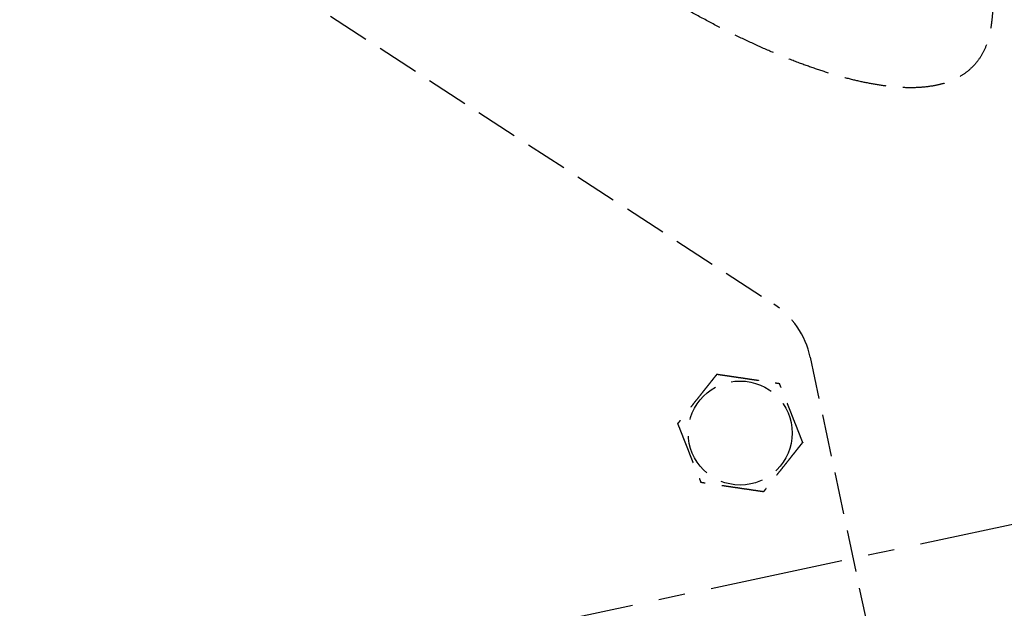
# Model space of a CAD drawing. Header units: millimetres. Extents: x 42975 to 708721, y 118172 to 172014.
# Tile 151 of 256: x 329412 to 329529, y 147466 to 147536. Entities that reach past the tile are written whole.
import ezdxf

# ---------------------------------------------------------------- set-up
doc = ezdxf.new("R2010")
doc.units = ezdxf.units.MM
doc.linetypes.add('ГТО-1 Пунктир', pattern=[7, 5, -2])
doc.linetypes.add('осевая', pattern=[50.8, 31.75, -6.35, 6.35, -6.35])
for name, color, linetype, lineweight in [('ГТО-2_Оси_025', 6, 'осевая', 25), ('ГТО-2_Размеры_035', 2, 'Continuous', 35), ('ОГОС_Пунктир_025', 151, 'ГТО-1 Пунктир', 25)]:
    doc.layers.add(name, color=color, linetype=linetype, lineweight=lineweight)

# ---------------------------------------------------------------- blocks, each defined once
blk = doc.blocks.new('ОГСО_Затвор_План')
at = {"layer": 'ГТО-2_Оси_025', "ltscale": 0.5}
blk.add_line((1439.69, 0), (-1270.3, 0), dxfattribs=at)
at = {"layer": 'ОГОС_Пунктир_025'}
for p, q in [((-871.14, 105.53), (-797.1, 31.5)), ((-871.14, 105.53), (-797.1, 31.5)), ((-794.17, 24.42), (-794.17, -127.5)), ((-794.17, 24.42), (-794.17, -127.5))]:
    blk.add_line(p, q, dxfattribs=at)
blk.add_circle((-804.17, 17.35), 6.17, dxfattribs=at)
blk.add_circle((-804.17, 17.35), 6.17, dxfattribs=at)
blk.add_arc((-804.17, 24.42), 10, 0, 45, dxfattribs=at)
blk.add_arc((-804.17, 24.42), 10, 0, 45, dxfattribs=at)
for points, knots in [([(-764.05, 62.97), (-764.05, 62.94), (-764.05, 62.87), (-764.07, 62.36), (-764.15, 61.47), (-764.4, 60.26), (-764.78, 59), (-765.27, 57.67), (-765.95, 56.34), (-766.79, 55.23), (-767.76, 54.35), (-768.85, 53.68), (-769.96, 53.23), (-771.07, 52.97), (-772.17, 52.86), (-773.52, 52.86), (-775.15, 53.04), (-776.96, 53.45), (-778.78, 54.03), (-780.58, 54.73), (-782.43, 55.57), (-784.32, 56.54), (-786.24, 57.63), (-788.26, 58.87), (-790.36, 60.26), (-792.55, 61.82), (-794.75, 63.49), (-796.97, 65.26), (-799.18, 67.14), (-801.27, 69.02), (-803.25, 70.88), (-805.12, 72.72), (-806.97, 74.63), (-808.78, 76.62), (-810.53, 78.69), (-811.68, 80.11), (-812.25, 80.81)], [0, 0, 0, 0, 0.099897, 0.199362, 1.539004, 2.756437, 3.895275, 5.507475, 6.998774, 8.358816, 9.649327, 10.909813, 12.175015, 13.230288, 14.324321, 15.46565, 17.278942, 19.22336, 21.04992, 22.979419, 25.014357, 27.142769, 29.353799, 31.647575, 34.244514, 36.926923, 39.695021, 42.535948, 45.437242, 48.40013, 50.979071, 53.596226, 56.253552, 58.945678, 61.663304, 64.400183, 64.400183, 64.400183, 64.400183]), ([(-764.05, 62.97), (-764.05, 62.94), (-764.05, 62.87), (-764.07, 62.36), (-764.15, 61.47), (-764.4, 60.26), (-764.78, 59), (-765.27, 57.67), (-765.95, 56.34), (-766.79, 55.23), (-767.76, 54.35), (-768.85, 53.68), (-769.96, 53.23), (-771.07, 52.97), (-772.17, 52.86), (-773.52, 52.86), (-775.15, 53.04), (-776.96, 53.45), (-778.78, 54.03), (-780.58, 54.73), (-782.43, 55.57), (-784.32, 56.54), (-786.24, 57.63), (-788.26, 58.87), (-790.36, 60.26), (-792.55, 61.82), (-794.75, 63.49), (-796.97, 65.26), (-799.18, 67.14), (-801.27, 69.02), (-803.25, 70.88), (-805.12, 72.72), (-806.97, 74.63), (-808.78, 76.62), (-810.53, 78.69), (-811.68, 80.11), (-812.25, 80.81)], [0, 0, 0, 0, 0.099897, 0.199362, 1.539004, 2.756437, 3.895275, 5.507475, 6.998774, 8.358816, 9.649327, 10.909813, 12.175015, 13.230288, 14.324321, 15.46565, 17.278942, 19.22336, 21.04992, 22.979419, 25.014357, 27.142769, 29.353799, 31.647575, 34.244514, 36.926923, 39.695021, 42.535948, 45.437242, 48.40013, 50.979071, 53.596226, 56.253552, 58.945678, 61.663304, 64.400183, 64.400183, 64.400183, 64.400183]), ([(-805.42, 24.75), (-805.42, 24.75), (-805.42, 24.75), (-805.43, 24.75), (-805.43, 24.74), (-805.44, 24.74), (-805.44, 24.73), (-805.45, 24.73), (-805.46, 24.72), (-805.47, 24.71), (-805.49, 24.7), (-805.5, 24.69), (-805.52, 24.67), (-805.54, 24.66), (-805.56, 24.63), (-805.6, 24.61), (-805.63, 24.58), (-805.67, 24.55), (-805.7, 24.52), (-805.75, 24.48), (-805.8, 24.44), (-805.86, 24.39), (-805.92, 24.34), (-805.99, 24.29), (-806.05, 24.23), (-806.12, 24.18), (-806.21, 24.1), (-806.33, 24), (-806.49, 23.87), (-806.64, 23.74), (-806.8, 23.62), (-806.95, 23.49), (-807.11, 23.36), (-807.27, 23.23), (-807.42, 23.1), (-807.65, 22.91), (-807.95, 22.66), (-808.36, 22.32), (-808.83, 21.94), (-809.22, 21.61), (-809.49, 21.39), (-809.64, 21.27), (-809.79, 21.15), (-809.93, 21.02), (-810.08, 20.9), (-810.22, 20.78), (-810.35, 20.68), (-810.45, 20.59), (-810.54, 20.52), (-810.62, 20.45), (-810.69, 20.4), (-810.75, 20.35), (-810.8, 20.31), (-810.84, 20.27), (-810.88, 20.24), (-810.92, 20.2), (-810.96, 20.17), (-811, 20.14), (-811.03, 20.12), (-811.05, 20.1), (-811.07, 20.08), (-811.1, 20.06), (-811.12, 20.04), (-811.13, 20.03), (-811.15, 20.02), (-811.16, 20.01), (-811.17, 20), (-811.18, 19.99), (-811.19, 19.98), (-811.2, 19.98), (-811.2, 19.97), (-811.2, 19.97), (-811.2, 19.97), (-811.2, 19.97)], [0, 0, 0, 0, 0.004185, 0.008801, 0.014281, 0.021058, 0.029561, 0.040224, 0.053205, 0.068484, 0.085828, 0.105003, 0.125774, 0.147907, 0.186724, 0.228322, 0.272442, 0.318823, 0.367204, 0.417325, 0.492958, 0.571367, 0.652193, 0.735075, 0.819653, 0.905568, 0.992458, 1.187035, 1.384239, 1.583683, 1.784976, 1.987729, 2.191553, 2.396058, 2.600855, 2.805555, 3.279763, 3.752767, 4.418919, 5.086102, 5.279552, 5.472715, 5.665168, 5.85649, 6.046257, 6.234047, 6.419437, 6.531421, 6.641944, 6.750598, 6.856978, 6.916919, 6.97572, 7.033129, 7.088891, 7.142753, 7.194462, 7.243763, 7.276857, 7.308465, 7.338415, 7.366538, 7.392663, 7.416621, 7.435455, 7.452375, 7.467218, 7.479817, 7.490008, 7.497626, 7.502506, 7.50445, 7.505534, 7.505534, 7.505534, 7.505534]), ([(-805.42, 24.75), (-805.42, 24.75), (-805.42, 24.75), (-805.43, 24.75), (-805.43, 24.74), (-805.44, 24.74), (-805.44, 24.73), (-805.45, 24.73), (-805.46, 24.72), (-805.47, 24.71), (-805.49, 24.7), (-805.5, 24.69), (-805.52, 24.67), (-805.54, 24.66), (-805.56, 24.63), (-805.6, 24.61), (-805.63, 24.58), (-805.67, 24.55), (-805.7, 24.52), (-805.75, 24.48), (-805.8, 24.44), (-805.86, 24.39), (-805.92, 24.34), (-805.99, 24.29), (-806.05, 24.23), (-806.12, 24.18), (-806.21, 24.1), (-806.33, 24), (-806.49, 23.87), (-806.64, 23.74), (-806.8, 23.62), (-806.95, 23.49), (-807.11, 23.36), (-807.27, 23.23), (-807.42, 23.1), (-807.65, 22.91), (-807.95, 22.66), (-808.36, 22.32), (-808.83, 21.94), (-809.22, 21.61), (-809.49, 21.39), (-809.64, 21.27), (-809.79, 21.15), (-809.93, 21.02), (-810.08, 20.9), (-810.22, 20.78), (-810.35, 20.68), (-810.45, 20.59), (-810.54, 20.52), (-810.62, 20.45), (-810.69, 20.4), (-810.75, 20.35), (-810.8, 20.31), (-810.84, 20.27), (-810.88, 20.24), (-810.92, 20.2), (-810.96, 20.17), (-811, 20.14), (-811.03, 20.12), (-811.05, 20.1), (-811.07, 20.08), (-811.1, 20.06), (-811.12, 20.04), (-811.13, 20.03), (-811.15, 20.02), (-811.16, 20.01), (-811.17, 20), (-811.18, 19.99), (-811.19, 19.98), (-811.2, 19.98), (-811.2, 19.97), (-811.2, 19.97), (-811.2, 19.97), (-811.2, 19.97)], [0, 0, 0, 0, 0.004185, 0.008801, 0.014281, 0.021058, 0.029561, 0.040224, 0.053205, 0.068484, 0.085828, 0.105003, 0.125774, 0.147907, 0.186724, 0.228322, 0.272442, 0.318823, 0.367204, 0.417325, 0.492958, 0.571367, 0.652193, 0.735075, 0.819653, 0.905568, 0.992458, 1.187035, 1.384239, 1.583683, 1.784976, 1.987729, 2.191553, 2.396058, 2.600855, 2.805555, 3.279763, 3.752767, 4.418919, 5.086102, 5.279552, 5.472715, 5.665168, 5.85649, 6.046257, 6.234047, 6.419437, 6.531421, 6.641944, 6.750598, 6.856978, 6.916919, 6.97572, 7.033129, 7.088891, 7.142753, 7.194462, 7.243763, 7.276857, 7.308465, 7.338415, 7.366538, 7.392663, 7.416621, 7.435455, 7.452375, 7.467218, 7.479817, 7.490008, 7.497626, 7.502506, 7.50445, 7.505534, 7.505534, 7.505534, 7.505534]), ([(-805.42, 24.75), (-805.42, 24.75), (-805.42, 24.75), (-805.41, 24.75), (-805.41, 24.75), (-805.4, 24.75), (-805.4, 24.75), (-805.39, 24.74), (-805.38, 24.74), (-805.37, 24.74), (-805.36, 24.73), (-805.34, 24.73), (-805.33, 24.72), (-805.31, 24.71), (-805.3, 24.71), (-805.27, 24.7), (-805.25, 24.69), (-805.22, 24.68), (-805.19, 24.67), (-805.16, 24.66), (-805.13, 24.64), (-805.09, 24.63), (-805.06, 24.62), (-805.01, 24.6), (-804.96, 24.58), (-804.91, 24.56), (-804.85, 24.54), (-804.79, 24.52), (-804.73, 24.5), (-804.66, 24.47), (-804.6, 24.45), (-804.54, 24.43), (-804.44, 24.39), (-804.32, 24.34), (-804.16, 24.29), (-804.01, 24.23), (-803.85, 24.17), (-803.69, 24.11), (-803.53, 24.05), (-803.37, 23.99), (-803.21, 23.93), (-803.05, 23.87), (-802.89, 23.81), (-802.66, 23.73), (-802.37, 23.62), (-802.01, 23.49), (-801.66, 23.35), (-801.26, 23.21), (-800.82, 23.04), (-800.45, 22.9), (-800.19, 22.81), (-800.06, 22.76), (-799.92, 22.71), (-799.79, 22.66), (-799.66, 22.61), (-799.53, 22.56), (-799.4, 22.51), (-799.29, 22.47), (-799.19, 22.44), (-799.12, 22.41), (-799.05, 22.38), (-798.97, 22.35), (-798.91, 22.33), (-798.86, 22.31), (-798.82, 22.3), (-798.77, 22.28), (-798.73, 22.26), (-798.69, 22.25), (-798.66, 22.24), (-798.62, 22.22), (-798.59, 22.21), (-798.56, 22.2), (-798.54, 22.19), (-798.52, 22.18), (-798.5, 22.18), (-798.48, 22.17), (-798.46, 22.16), (-798.45, 22.16), (-798.43, 22.15), (-798.42, 22.15), (-798.41, 22.14), (-798.4, 22.14), (-798.4, 22.14), (-798.39, 22.14), (-798.39, 22.14), (-798.39, 22.14), (-798.39, 22.14), (-798.39, 22.13)], [0, 0, 0, 0, 0.003644, 0.007564, 0.012038, 0.017341, 0.02375, 0.031541, 0.040992, 0.052264, 0.065305, 0.07996, 0.096076, 0.113499, 0.132074, 0.151649, 0.181009, 0.211974, 0.244432, 0.278272, 0.313385, 0.34966, 0.386985, 0.42525, 0.484864, 0.546214, 0.609127, 0.673433, 0.738958, 0.805531, 0.87298, 0.941133, 1.009817, 1.173365, 1.338709, 1.505642, 1.673957, 1.843445, 2.013901, 2.185115, 2.35688, 2.528988, 2.701233, 2.873406, 3.253799, 3.63319, 4.011943, 4.390425, 4.911081, 5.431738, 5.575881, 5.719741, 5.863049, 6.005535, 6.146931, 6.286967, 6.425375, 6.561884, 6.642699, 6.722521, 6.801137, 6.878334, 6.953898, 7.000475, 7.046162, 7.090799, 7.134227, 7.176285, 7.216814, 7.255655, 7.292646, 7.318039, 7.342289, 7.365293, 7.386949, 7.407155, 7.425808, 7.442807, 7.456043, 7.467884, 7.478242, 7.487025, 7.494144, 7.499509, 7.503029, 7.504636, 7.505536, 7.505536, 7.505536, 7.505536]), ([(-805.42, 24.75), (-805.42, 24.75), (-805.42, 24.75), (-805.41, 24.75), (-805.41, 24.75), (-805.4, 24.75), (-805.4, 24.75), (-805.39, 24.74), (-805.38, 24.74), (-805.37, 24.74), (-805.36, 24.73), (-805.34, 24.73), (-805.33, 24.72), (-805.31, 24.71), (-805.3, 24.71), (-805.27, 24.7), (-805.25, 24.69), (-805.22, 24.68), (-805.19, 24.67), (-805.16, 24.66), (-805.13, 24.64), (-805.09, 24.63), (-805.06, 24.62), (-805.01, 24.6), (-804.96, 24.58), (-804.91, 24.56), (-804.85, 24.54), (-804.79, 24.52), (-804.73, 24.5), (-804.66, 24.47), (-804.6, 24.45), (-804.54, 24.43), (-804.44, 24.39), (-804.32, 24.34), (-804.16, 24.29), (-804.01, 24.23), (-803.85, 24.17), (-803.69, 24.11), (-803.53, 24.05), (-803.37, 23.99), (-803.21, 23.93), (-803.05, 23.87), (-802.89, 23.81), (-802.66, 23.73), (-802.37, 23.62), (-802.01, 23.49), (-801.66, 23.35), (-801.26, 23.21), (-800.82, 23.04), (-800.45, 22.9), (-800.19, 22.81), (-800.06, 22.76), (-799.92, 22.71), (-799.79, 22.66), (-799.66, 22.61), (-799.53, 22.56), (-799.4, 22.51), (-799.29, 22.47), (-799.19, 22.44), (-799.12, 22.41), (-799.05, 22.38), (-798.97, 22.35), (-798.91, 22.33), (-798.86, 22.31), (-798.82, 22.3), (-798.77, 22.28), (-798.73, 22.26), (-798.69, 22.25), (-798.66, 22.24), (-798.62, 22.22), (-798.59, 22.21), (-798.56, 22.2), (-798.54, 22.19), (-798.52, 22.18), (-798.5, 22.18), (-798.48, 22.17), (-798.46, 22.16), (-798.45, 22.16), (-798.43, 22.15), (-798.42, 22.15), (-798.41, 22.14), (-798.4, 22.14), (-798.4, 22.14), (-798.39, 22.14), (-798.39, 22.14), (-798.39, 22.14), (-798.39, 22.14), (-798.39, 22.13)], [0, 0, 0, 0, 0.003644, 0.007564, 0.012038, 0.017341, 0.02375, 0.031541, 0.040992, 0.052264, 0.065305, 0.07996, 0.096076, 0.113499, 0.132074, 0.151649, 0.181009, 0.211974, 0.244432, 0.278272, 0.313385, 0.34966, 0.386985, 0.42525, 0.484864, 0.546214, 0.609127, 0.673433, 0.738958, 0.805531, 0.87298, 0.941133, 1.009817, 1.173365, 1.338709, 1.505642, 1.673957, 1.843445, 2.013901, 2.185115, 2.35688, 2.528988, 2.701233, 2.873406, 3.253799, 3.63319, 4.011943, 4.390425, 4.911081, 5.431738, 5.575881, 5.719741, 5.863049, 6.005535, 6.146931, 6.286967, 6.425375, 6.561884, 6.642699, 6.722521, 6.801137, 6.878334, 6.953898, 7.000475, 7.046162, 7.090799, 7.134227, 7.176285, 7.216814, 7.255655, 7.292646, 7.318039, 7.342289, 7.365293, 7.386949, 7.407155, 7.425808, 7.442807, 7.456043, 7.467884, 7.478242, 7.487025, 7.494144, 7.499509, 7.503029, 7.504636, 7.505536, 7.505536, 7.505536, 7.505536]), ([(-797.14, 14.73), (-797.14, 14.74), (-797.14, 14.74), (-797.14, 14.74), (-797.14, 14.75), (-797.14, 14.75), (-797.14, 14.76), (-797.14, 14.77), (-797.14, 14.78), (-797.15, 14.79), (-797.15, 14.8), (-797.15, 14.81), (-797.15, 14.83), (-797.16, 14.85), (-797.16, 14.86), (-797.16, 14.89), (-797.17, 14.91), (-797.17, 14.94), (-797.18, 14.98), (-797.18, 15.01), (-797.19, 15.04), (-797.2, 15.08), (-797.2, 15.12), (-797.21, 15.16), (-797.22, 15.21), (-797.23, 15.27), (-797.24, 15.34), (-797.25, 15.4), (-797.26, 15.46), (-797.27, 15.53), (-797.28, 15.6), (-797.29, 15.66), (-797.31, 15.76), (-797.33, 15.89), (-797.36, 16.05), (-797.39, 16.22), (-797.42, 16.39), (-797.44, 16.55), (-797.47, 16.72), (-797.5, 16.89), (-797.53, 17.06), (-797.56, 17.23), (-797.59, 17.4), (-797.63, 17.64), (-797.68, 17.94), (-797.74, 18.32), (-797.8, 18.69), (-797.88, 19.11), (-797.95, 19.58), (-798.02, 19.96), (-798.06, 20.22), (-798.08, 20.34), (-798.1, 20.47), (-798.13, 20.59), (-798.15, 20.72), (-798.17, 20.84), (-798.19, 20.96), (-798.21, 21.08), (-798.23, 21.19), (-798.24, 21.28), (-798.26, 21.36), (-798.27, 21.44), (-798.28, 21.52), (-798.29, 21.58), (-798.3, 21.64), (-798.31, 21.68), (-798.32, 21.73), (-798.32, 21.77), (-798.33, 21.81), (-798.34, 21.85), (-798.34, 21.89), (-798.35, 21.92), (-798.35, 21.95), (-798.36, 21.97), (-798.36, 22), (-798.37, 22.02), (-798.37, 22.04), (-798.37, 22.06), (-798.37, 22.07), (-798.38, 22.09), (-798.38, 22.1), (-798.38, 22.11), (-798.38, 22.12), (-798.38, 22.12), (-798.38, 22.13), (-798.38, 22.13), (-798.39, 22.13), (-798.39, 22.13), (-798.39, 22.13)], [0, 0, 0, 0, 0.003645, 0.007567, 0.012041, 0.017345, 0.023755, 0.031547, 0.040998, 0.052269, 0.065309, 0.079963, 0.096077, 0.113499, 0.132073, 0.151646, 0.181006, 0.211972, 0.244431, 0.278273, 0.313388, 0.349664, 0.386991, 0.425258, 0.484873, 0.546224, 0.609138, 0.673443, 0.738968, 0.80554, 0.872988, 0.94114, 1.009824, 1.17337, 1.338713, 1.505646, 1.673961, 1.843449, 2.013905, 2.185119, 2.356885, 2.528994, 2.701239, 2.873413, 3.253806, 3.633196, 4.011949, 4.390431, 4.91109, 5.431748, 5.559883, 5.687819, 5.815366, 5.942334, 6.068536, 6.193781, 6.317882, 6.440648, 6.56189, 6.642705, 6.722527, 6.801143, 6.87834, 6.953903, 7.00048, 7.046166, 7.090802, 7.134229, 7.176287, 7.216816, 7.255656, 7.292648, 7.318041, 7.342292, 7.365296, 7.386953, 7.407159, 7.425813, 7.442812, 7.456047, 7.467888, 7.478244, 7.487027, 7.494146, 7.499511, 7.503032, 7.50464, 7.505541, 7.505541, 7.505541, 7.505541]), ([(-797.14, 14.73), (-797.14, 14.74), (-797.14, 14.74), (-797.14, 14.74), (-797.14, 14.75), (-797.14, 14.75), (-797.14, 14.76), (-797.14, 14.77), (-797.14, 14.78), (-797.15, 14.79), (-797.15, 14.8), (-797.15, 14.81), (-797.15, 14.83), (-797.16, 14.85), (-797.16, 14.86), (-797.16, 14.89), (-797.17, 14.91), (-797.17, 14.94), (-797.18, 14.98), (-797.18, 15.01), (-797.19, 15.04), (-797.2, 15.08), (-797.2, 15.12), (-797.21, 15.16), (-797.22, 15.21), (-797.23, 15.27), (-797.24, 15.34), (-797.25, 15.4), (-797.26, 15.46), (-797.27, 15.53), (-797.28, 15.6), (-797.29, 15.66), (-797.31, 15.76), (-797.33, 15.89), (-797.36, 16.05), (-797.39, 16.22), (-797.42, 16.39), (-797.44, 16.55), (-797.47, 16.72), (-797.5, 16.89), (-797.53, 17.06), (-797.56, 17.23), (-797.59, 17.4), (-797.63, 17.64), (-797.68, 17.94), (-797.74, 18.32), (-797.8, 18.69), (-797.88, 19.11), (-797.95, 19.58), (-798.02, 19.96), (-798.06, 20.22), (-798.08, 20.34), (-798.1, 20.47), (-798.13, 20.59), (-798.15, 20.72), (-798.17, 20.84), (-798.19, 20.96), (-798.21, 21.08), (-798.23, 21.19), (-798.24, 21.28), (-798.26, 21.36), (-798.27, 21.44), (-798.28, 21.52), (-798.29, 21.58), (-798.3, 21.64), (-798.31, 21.68), (-798.32, 21.73), (-798.32, 21.77), (-798.33, 21.81), (-798.34, 21.85), (-798.34, 21.89), (-798.35, 21.92), (-798.35, 21.95), (-798.36, 21.97), (-798.36, 22), (-798.37, 22.02), (-798.37, 22.04), (-798.37, 22.06), (-798.37, 22.07), (-798.38, 22.09), (-798.38, 22.1), (-798.38, 22.11), (-798.38, 22.12), (-798.38, 22.12), (-798.38, 22.13), (-798.38, 22.13), (-798.39, 22.13), (-798.39, 22.13), (-798.39, 22.13)], [0, 0, 0, 0, 0.003645, 0.007567, 0.012041, 0.017345, 0.023755, 0.031547, 0.040998, 0.052269, 0.065309, 0.079963, 0.096077, 0.113499, 0.132073, 0.151646, 0.181006, 0.211972, 0.244431, 0.278273, 0.313388, 0.349664, 0.386991, 0.425258, 0.484873, 0.546224, 0.609138, 0.673443, 0.738968, 0.80554, 0.872988, 0.94114, 1.009824, 1.17337, 1.338713, 1.505646, 1.673961, 1.843449, 2.013905, 2.185119, 2.356885, 2.528994, 2.701239, 2.873413, 3.253806, 3.633196, 4.011949, 4.390431, 4.91109, 5.431748, 5.559883, 5.687819, 5.815366, 5.942334, 6.068536, 6.193781, 6.317882, 6.440648, 6.56189, 6.642705, 6.722527, 6.801143, 6.87834, 6.953903, 7.00048, 7.046166, 7.090802, 7.134229, 7.176287, 7.216816, 7.255656, 7.292648, 7.318041, 7.342292, 7.365296, 7.386953, 7.407159, 7.425813, 7.442812, 7.456047, 7.467888, 7.478244, 7.487027, 7.494146, 7.499511, 7.503032, 7.50464, 7.505541, 7.505541, 7.505541, 7.505541]), ([(-811.2, 19.97), (-811.2, 19.97), (-811.2, 19.97), (-811.2, 19.96), (-811.2, 19.96), (-811.2, 19.95), (-811.2, 19.95), (-811.2, 19.94), (-811.2, 19.93), (-811.2, 19.92), (-811.19, 19.91), (-811.19, 19.89), (-811.19, 19.88), (-811.19, 19.86), (-811.18, 19.84), (-811.18, 19.82), (-811.17, 19.79), (-811.17, 19.76), (-811.16, 19.73), (-811.16, 19.7), (-811.15, 19.66), (-811.15, 19.63), (-811.14, 19.59), (-811.13, 19.55), (-811.12, 19.49), (-811.11, 19.43), (-811.1, 19.37), (-811.09, 19.31), (-811.08, 19.24), (-811.07, 19.18), (-811.06, 19.11), (-811.05, 19.04), (-811.03, 18.95), (-811.01, 18.81), (-810.98, 18.65), (-810.95, 18.49), (-810.93, 18.32), (-810.9, 18.15), (-810.87, 17.99), (-810.84, 17.82), (-810.81, 17.65), (-810.78, 17.48), (-810.75, 17.31), (-810.71, 17.07), (-810.66, 16.76), (-810.6, 16.39), (-810.54, 16.02), (-810.47, 15.6), (-810.39, 15.13), (-810.32, 14.75), (-810.28, 14.49), (-810.26, 14.36), (-810.24, 14.24), (-810.22, 14.11), (-810.19, 13.99), (-810.17, 13.87), (-810.15, 13.74), (-810.13, 13.62), (-810.11, 13.52), (-810.1, 13.42), (-810.09, 13.34), (-810.07, 13.27), (-810.06, 13.19), (-810.05, 13.12), (-810.04, 13.07), (-810.03, 13.02), (-810.02, 12.98), (-810.02, 12.94), (-810.01, 12.9), (-810, 12.86), (-810, 12.82), (-809.99, 12.79), (-809.99, 12.76), (-809.98, 12.73), (-809.98, 12.71), (-809.98, 12.69), (-809.97, 12.67), (-809.97, 12.65), (-809.97, 12.63), (-809.96, 12.62), (-809.96, 12.61), (-809.96, 12.6), (-809.96, 12.59), (-809.96, 12.58), (-809.96, 12.58), (-809.96, 12.57), (-809.96, 12.57), (-809.96, 12.57), (-809.96, 12.57)], [0, 0, 0, 0, 0.003645, 0.007567, 0.012041, 0.017345, 0.023755, 0.031547, 0.040998, 0.052269, 0.065309, 0.079962, 0.096077, 0.113498, 0.132072, 0.151645, 0.181005, 0.21197, 0.244429, 0.278272, 0.313386, 0.349663, 0.38699, 0.425257, 0.484872, 0.546223, 0.609137, 0.673442, 0.738967, 0.805539, 0.872987, 0.941139, 1.009823, 1.173369, 1.338712, 1.505645, 1.67396, 1.843449, 2.013904, 2.185119, 2.356884, 2.528994, 2.701239, 2.873413, 3.253806, 3.633196, 4.011948, 4.39043, 4.911089, 5.431748, 5.559883, 5.687819, 5.815366, 5.942334, 6.068536, 6.193781, 6.317881, 6.440648, 6.56189, 6.642705, 6.722528, 6.801144, 6.87834, 6.953903, 7.000479, 7.046165, 7.090802, 7.134228, 7.176286, 7.216815, 7.255655, 7.292647, 7.31804, 7.342291, 7.365296, 7.386952, 7.407159, 7.425813, 7.442812, 7.456047, 7.467888, 7.478244, 7.487027, 7.494146, 7.499511, 7.503032, 7.50464, 7.505541, 7.505541, 7.505541, 7.505541]), ([(-811.2, 19.97), (-811.2, 19.97), (-811.2, 19.97), (-811.2, 19.96), (-811.2, 19.96), (-811.2, 19.95), (-811.2, 19.95), (-811.2, 19.94), (-811.2, 19.93), (-811.2, 19.92), (-811.19, 19.91), (-811.19, 19.89), (-811.19, 19.88), (-811.19, 19.86), (-811.18, 19.84), (-811.18, 19.82), (-811.17, 19.79), (-811.17, 19.76), (-811.16, 19.73), (-811.16, 19.7), (-811.15, 19.66), (-811.15, 19.63), (-811.14, 19.59), (-811.13, 19.55), (-811.12, 19.49), (-811.11, 19.43), (-811.1, 19.37), (-811.09, 19.31), (-811.08, 19.24), (-811.07, 19.18), (-811.06, 19.11), (-811.05, 19.04), (-811.03, 18.95), (-811.01, 18.81), (-810.98, 18.65), (-810.95, 18.49), (-810.93, 18.32), (-810.9, 18.15), (-810.87, 17.99), (-810.84, 17.82), (-810.81, 17.65), (-810.78, 17.48), (-810.75, 17.31), (-810.71, 17.07), (-810.66, 16.76), (-810.6, 16.39), (-810.54, 16.02), (-810.47, 15.6), (-810.39, 15.13), (-810.32, 14.75), (-810.28, 14.49), (-810.26, 14.36), (-810.24, 14.24), (-810.22, 14.11), (-810.19, 13.99), (-810.17, 13.87), (-810.15, 13.74), (-810.13, 13.62), (-810.11, 13.52), (-810.1, 13.42), (-810.09, 13.34), (-810.07, 13.27), (-810.06, 13.19), (-810.05, 13.12), (-810.04, 13.07), (-810.03, 13.02), (-810.02, 12.98), (-810.02, 12.94), (-810.01, 12.9), (-810, 12.86), (-810, 12.82), (-809.99, 12.79), (-809.99, 12.76), (-809.98, 12.73), (-809.98, 12.71), (-809.98, 12.69), (-809.97, 12.67), (-809.97, 12.65), (-809.97, 12.63), (-809.96, 12.62), (-809.96, 12.61), (-809.96, 12.6), (-809.96, 12.59), (-809.96, 12.58), (-809.96, 12.58), (-809.96, 12.57), (-809.96, 12.57), (-809.96, 12.57), (-809.96, 12.57)], [0, 0, 0, 0, 0.003645, 0.007567, 0.012041, 0.017345, 0.023755, 0.031547, 0.040998, 0.052269, 0.065309, 0.079962, 0.096077, 0.113498, 0.132072, 0.151645, 0.181005, 0.21197, 0.244429, 0.278272, 0.313386, 0.349663, 0.38699, 0.425257, 0.484872, 0.546223, 0.609137, 0.673442, 0.738967, 0.805539, 0.872987, 0.941139, 1.009823, 1.173369, 1.338712, 1.505645, 1.67396, 1.843449, 2.013904, 2.185119, 2.356884, 2.528994, 2.701239, 2.873413, 3.253806, 3.633196, 4.011948, 4.39043, 4.911089, 5.431748, 5.559883, 5.687819, 5.815366, 5.942334, 6.068536, 6.193781, 6.317881, 6.440648, 6.56189, 6.642705, 6.722528, 6.801144, 6.87834, 6.953903, 7.000479, 7.046165, 7.090802, 7.134228, 7.176286, 7.216815, 7.255655, 7.292647, 7.31804, 7.342291, 7.365296, 7.386952, 7.407159, 7.425813, 7.442812, 7.456047, 7.467888, 7.478244, 7.487027, 7.494146, 7.499511, 7.503032, 7.50464, 7.505541, 7.505541, 7.505541, 7.505541]), ([(-797.14, 14.73), (-797.14, 14.73), (-797.14, 14.73), (-797.14, 14.73), (-797.15, 14.72), (-797.15, 14.72), (-797.16, 14.71), (-797.17, 14.71), (-797.18, 14.7), (-797.19, 14.69), (-797.2, 14.68), (-797.22, 14.67), (-797.23, 14.65), (-797.26, 14.64), (-797.28, 14.61), (-797.31, 14.59), (-797.35, 14.56), (-797.38, 14.53), (-797.42, 14.5), (-797.47, 14.46), (-797.52, 14.42), (-797.58, 14.37), (-797.64, 14.32), (-797.7, 14.27), (-797.77, 14.21), (-797.84, 14.16), (-797.93, 14.08), (-798.05, 13.98), (-798.2, 13.85), (-798.36, 13.72), (-798.51, 13.6), (-798.67, 13.47), (-798.83, 13.34), (-798.98, 13.21), (-799.14, 13.08), (-799.37, 12.89), (-799.66, 12.64), (-800.08, 12.3), (-800.54, 11.92), (-800.94, 11.59), (-801.21, 11.37), (-801.35, 11.25), (-801.5, 11.12), (-801.65, 11), (-801.8, 10.88), (-801.94, 10.76), (-802.07, 10.66), (-802.17, 10.57), (-802.26, 10.5), (-802.34, 10.43), (-802.41, 10.38), (-802.47, 10.33), (-802.51, 10.29), (-802.56, 10.25), (-802.6, 10.22), (-802.64, 10.18), (-802.68, 10.15), (-802.72, 10.12), (-802.75, 10.1), (-802.77, 10.08), (-802.79, 10.06), (-802.81, 10.04), (-802.83, 10.02), (-802.85, 10.01), (-802.87, 10), (-802.88, 9.99), (-802.89, 9.98), (-802.9, 9.97), (-802.91, 9.96), (-802.92, 9.96), (-802.92, 9.95), (-802.92, 9.95), (-802.92, 9.95), (-802.92, 9.95)], [0, 0, 0, 0, 0.004181, 0.008795, 0.014272, 0.021046, 0.029548, 0.040209, 0.053189, 0.068467, 0.085811, 0.104986, 0.125758, 0.147892, 0.186709, 0.228308, 0.272428, 0.318808, 0.367189, 0.417309, 0.492942, 0.571351, 0.652177, 0.735059, 0.819638, 0.905552, 0.992443, 1.18702, 1.384226, 1.58367, 1.784964, 1.987717, 2.191542, 2.396047, 2.600845, 2.805545, 3.279758, 3.752767, 4.418914, 5.086093, 5.279542, 5.472705, 5.665159, 5.85648, 6.046248, 6.234038, 6.419428, 6.531412, 6.641934, 6.750589, 6.856969, 6.916909, 6.97571, 7.033119, 7.088881, 7.142743, 7.194452, 7.243753, 7.276848, 7.308456, 7.338407, 7.36653, 7.392655, 7.416612, 7.435444, 7.452363, 7.467203, 7.479801, 7.489993, 7.497612, 7.502496, 7.504445, 7.505534, 7.505534, 7.505534, 7.505534]), ([(-797.14, 14.73), (-797.14, 14.73), (-797.14, 14.73), (-797.14, 14.73), (-797.15, 14.72), (-797.15, 14.72), (-797.16, 14.71), (-797.17, 14.71), (-797.18, 14.7), (-797.19, 14.69), (-797.2, 14.68), (-797.22, 14.67), (-797.23, 14.65), (-797.26, 14.64), (-797.28, 14.61), (-797.31, 14.59), (-797.35, 14.56), (-797.38, 14.53), (-797.42, 14.5), (-797.47, 14.46), (-797.52, 14.42), (-797.58, 14.37), (-797.64, 14.32), (-797.7, 14.27), (-797.77, 14.21), (-797.84, 14.16), (-797.93, 14.08), (-798.05, 13.98), (-798.2, 13.85), (-798.36, 13.72), (-798.51, 13.6), (-798.67, 13.47), (-798.83, 13.34), (-798.98, 13.21), (-799.14, 13.08), (-799.37, 12.89), (-799.66, 12.64), (-800.08, 12.3), (-800.54, 11.92), (-800.94, 11.59), (-801.21, 11.37), (-801.35, 11.25), (-801.5, 11.12), (-801.65, 11), (-801.8, 10.88), (-801.94, 10.76), (-802.07, 10.66), (-802.17, 10.57), (-802.26, 10.5), (-802.34, 10.43), (-802.41, 10.38), (-802.47, 10.33), (-802.51, 10.29), (-802.56, 10.25), (-802.6, 10.22), (-802.64, 10.18), (-802.68, 10.15), (-802.72, 10.12), (-802.75, 10.1), (-802.77, 10.08), (-802.79, 10.06), (-802.81, 10.04), (-802.83, 10.02), (-802.85, 10.01), (-802.87, 10), (-802.88, 9.99), (-802.89, 9.98), (-802.9, 9.97), (-802.91, 9.96), (-802.92, 9.96), (-802.92, 9.95), (-802.92, 9.95), (-802.92, 9.95), (-802.92, 9.95)], [0, 0, 0, 0, 0.004181, 0.008795, 0.014272, 0.021046, 0.029548, 0.040209, 0.053189, 0.068467, 0.085811, 0.104986, 0.125758, 0.147892, 0.186709, 0.228308, 0.272428, 0.318808, 0.367189, 0.417309, 0.492942, 0.571351, 0.652177, 0.735059, 0.819638, 0.905552, 0.992443, 1.18702, 1.384226, 1.58367, 1.784964, 1.987717, 2.191542, 2.396047, 2.600845, 2.805545, 3.279758, 3.752767, 4.418914, 5.086093, 5.279542, 5.472705, 5.665159, 5.85648, 6.046248, 6.234038, 6.419428, 6.531412, 6.641934, 6.750589, 6.856969, 6.916909, 6.97571, 7.033119, 7.088881, 7.142743, 7.194452, 7.243753, 7.276848, 7.308456, 7.338407, 7.36653, 7.392655, 7.416612, 7.435444, 7.452363, 7.467203, 7.479801, 7.489993, 7.497612, 7.502496, 7.504445, 7.505534, 7.505534, 7.505534, 7.505534]), ([(-802.92, 9.95), (-802.92, 9.95), (-802.93, 9.95), (-802.93, 9.95), (-802.93, 9.96), (-802.94, 9.96), (-802.94, 9.96), (-802.95, 9.96), (-802.96, 9.97), (-802.97, 9.97), (-802.98, 9.98), (-803, 9.98), (-803.01, 9.99), (-803.03, 9.99), (-803.05, 10), (-803.07, 10.01), (-803.09, 10.02), (-803.12, 10.03), (-803.15, 10.04), (-803.18, 10.05), (-803.22, 10.06), (-803.25, 10.07), (-803.28, 10.09), (-803.33, 10.1), (-803.38, 10.12), (-803.43, 10.14), (-803.49, 10.16), (-803.55, 10.19), (-803.61, 10.21), (-803.68, 10.23), (-803.74, 10.26), (-803.8, 10.28), (-803.9, 10.32), (-804.02, 10.36), (-804.18, 10.42), (-804.33, 10.48), (-804.49, 10.54), (-804.65, 10.6), (-804.81, 10.66), (-804.97, 10.71), (-805.13, 10.77), (-805.29, 10.83), (-805.45, 10.89), (-805.68, 10.98), (-805.97, 11.09), (-806.33, 11.22), (-806.68, 11.35), (-807.08, 11.5), (-807.52, 11.67), (-807.89, 11.8), (-808.15, 11.9), (-808.28, 11.95), (-808.42, 12), (-808.55, 12.05), (-808.68, 12.1), (-808.81, 12.15), (-808.94, 12.19), (-809.05, 12.24), (-809.15, 12.27), (-809.22, 12.3), (-809.3, 12.33), (-809.37, 12.35), (-809.43, 12.38), (-809.48, 12.4), (-809.52, 12.41), (-809.57, 12.43), (-809.61, 12.44), (-809.65, 12.46), (-809.68, 12.47), (-809.72, 12.48), (-809.75, 12.5), (-809.78, 12.51), (-809.8, 12.51), (-809.82, 12.52), (-809.84, 12.53), (-809.86, 12.54), (-809.88, 12.54), (-809.9, 12.55), (-809.91, 12.55), (-809.92, 12.56), (-809.93, 12.56), (-809.94, 12.56), (-809.94, 12.57), (-809.95, 12.57), (-809.95, 12.57), (-809.95, 12.57), (-809.96, 12.57), (-809.96, 12.57)], [0, 0, 0, 0, 0.003645, 0.007567, 0.012042, 0.017346, 0.023756, 0.031548, 0.040999, 0.052271, 0.065311, 0.079965, 0.09608, 0.113501, 0.132075, 0.151649, 0.181008, 0.211972, 0.24443, 0.278271, 0.313384, 0.349659, 0.386984, 0.42525, 0.484865, 0.546215, 0.609128, 0.673434, 0.738959, 0.805532, 0.87298, 0.941133, 1.009817, 1.173365, 1.338709, 1.505643, 1.673958, 1.843448, 2.013904, 2.185118, 2.356884, 2.528994, 2.701239, 2.873413, 3.253807, 3.633197, 4.01195, 4.390432, 4.911089, 5.431745, 5.575887, 5.719746, 5.863052, 6.005538, 6.146933, 6.286968, 6.425375, 6.561884, 6.6427, 6.722524, 6.801142, 6.87834, 6.953905, 7.000481, 7.046168, 7.090804, 7.134231, 7.176289, 7.216817, 7.255656, 7.292646, 7.318039, 7.342287, 7.365291, 7.386947, 7.407153, 7.425807, 7.442807, 7.456045, 7.467889, 7.478248, 7.487033, 7.494153, 7.499518, 7.503036, 7.50464, 7.505536, 7.505536, 7.505536, 7.505536]), ([(-802.92, 9.95), (-802.92, 9.95), (-802.93, 9.95), (-802.93, 9.95), (-802.93, 9.96), (-802.94, 9.96), (-802.94, 9.96), (-802.95, 9.96), (-802.96, 9.97), (-802.97, 9.97), (-802.98, 9.98), (-803, 9.98), (-803.01, 9.99), (-803.03, 9.99), (-803.05, 10), (-803.07, 10.01), (-803.09, 10.02), (-803.12, 10.03), (-803.15, 10.04), (-803.18, 10.05), (-803.22, 10.06), (-803.25, 10.07), (-803.28, 10.09), (-803.33, 10.1), (-803.38, 10.12), (-803.43, 10.14), (-803.49, 10.16), (-803.55, 10.19), (-803.61, 10.21), (-803.68, 10.23), (-803.74, 10.26), (-803.8, 10.28), (-803.9, 10.32), (-804.02, 10.36), (-804.18, 10.42), (-804.33, 10.48), (-804.49, 10.54), (-804.65, 10.6), (-804.81, 10.66), (-804.97, 10.71), (-805.13, 10.77), (-805.29, 10.83), (-805.45, 10.89), (-805.68, 10.98), (-805.97, 11.09), (-806.33, 11.22), (-806.68, 11.35), (-807.08, 11.5), (-807.52, 11.67), (-807.89, 11.8), (-808.15, 11.9), (-808.28, 11.95), (-808.42, 12), (-808.55, 12.05), (-808.68, 12.1), (-808.81, 12.15), (-808.94, 12.19), (-809.05, 12.24), (-809.15, 12.27), (-809.22, 12.3), (-809.3, 12.33), (-809.37, 12.35), (-809.43, 12.38), (-809.48, 12.4), (-809.52, 12.41), (-809.57, 12.43), (-809.61, 12.44), (-809.65, 12.46), (-809.68, 12.47), (-809.72, 12.48), (-809.75, 12.5), (-809.78, 12.51), (-809.8, 12.51), (-809.82, 12.52), (-809.84, 12.53), (-809.86, 12.54), (-809.88, 12.54), (-809.9, 12.55), (-809.91, 12.55), (-809.92, 12.56), (-809.93, 12.56), (-809.94, 12.56), (-809.94, 12.57), (-809.95, 12.57), (-809.95, 12.57), (-809.95, 12.57), (-809.96, 12.57), (-809.96, 12.57)], [0, 0, 0, 0, 0.003645, 0.007567, 0.012042, 0.017346, 0.023756, 0.031548, 0.040999, 0.052271, 0.065311, 0.079965, 0.09608, 0.113501, 0.132075, 0.151649, 0.181008, 0.211972, 0.24443, 0.278271, 0.313384, 0.349659, 0.386984, 0.42525, 0.484865, 0.546215, 0.609128, 0.673434, 0.738959, 0.805532, 0.87298, 0.941133, 1.009817, 1.173365, 1.338709, 1.505643, 1.673958, 1.843448, 2.013904, 2.185118, 2.356884, 2.528994, 2.701239, 2.873413, 3.253807, 3.633197, 4.01195, 4.390432, 4.911089, 5.431745, 5.575887, 5.719746, 5.863052, 6.005538, 6.146933, 6.286968, 6.425375, 6.561884, 6.6427, 6.722524, 6.801142, 6.87834, 6.953905, 7.000481, 7.046168, 7.090804, 7.134231, 7.176289, 7.216817, 7.255656, 7.292646, 7.318039, 7.342287, 7.365291, 7.386947, 7.407153, 7.425807, 7.442807, 7.456045, 7.467889, 7.478248, 7.487033, 7.494153, 7.499518, 7.503036, 7.50464, 7.505536, 7.505536, 7.505536, 7.505536])]:
    blk.add_open_spline(points, degree=3, knots=knots, dxfattribs=at)
blk = doc.blocks.new('A$C1AA538EC')
at = {"layer": 'ГТО-2_Размеры_035', "rotation": 11.99999999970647}
blk.add_blockref('ОГСО_Затвор_План', (6013.36, -11100.07), dxfattribs=at)

msp = doc.modelspace()

# ---------------------------------------------------------------- block references
at = {"layer": 'ГТО-2_Размеры_035'}
msp.add_blockref('A$C1AA538EC', (324274.63, 158737.11), dxfattribs=at)

doc.saveas('drawing.dxf')
